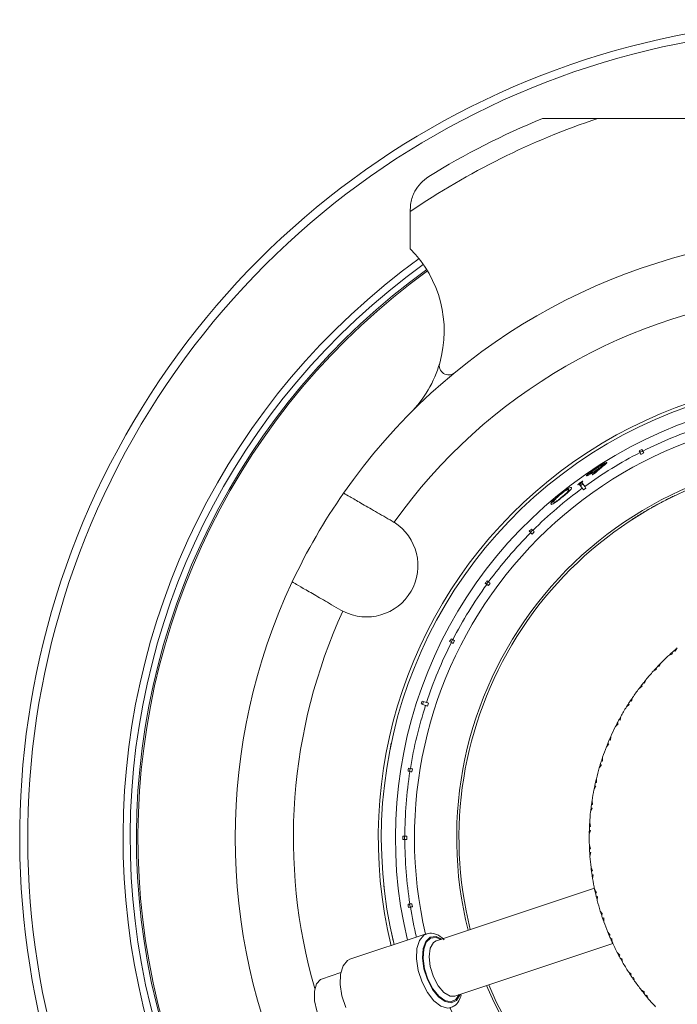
# Model space of a CAD drawing. Header units: inches. Extents: x -4.2 to 22.3, y -10.2 to 17.4.
# Tile 13 of 121: x 2.9 to 5, y -7.6 to -4.5. Entities that reach past the tile are written whole.
import ezdxf

# ---------------------------------------------------------------- set-up
doc = ezdxf.new("R2010")
doc.units = ezdxf.units.IN
doc.header["$MEASUREMENT"] = 0

msp = doc.modelspace()

# ---------------------------------------------------------------- linework, layer by layer
at = {"color": 7, "linetype": 'Continuous', "lineweight": 15}
for p, q in [((4.5598, -4.7988), (4.7376, -4.7988)), ((4.7376, -4.7988), (6.2818, -4.7988)), ((4.1347, -5.098), (4.1347, -5.0919)), ((4.1347, -5.2179), (4.1347, -5.098)), ((4.8703, -5.8673), (4.8731, -5.8729)), ((4.8814, -5.8672), (4.8725, -5.8717)), ((4.8849, -5.8741), (4.876, -5.8786)), ((4.882, -5.8683), (4.8792, -5.8628)), ((4.7581, -5.9119), (4.7572, -5.9106)), ((4.7364, -5.9278), (4.7357, -5.9269)), ((4.7466, -5.923), (4.7456, -5.9217)), ((4.6784, -5.9756), (4.6872, -5.9877)), ((4.6815, -5.9714), (4.6804, -5.9699)), ((4.6894, -5.9738), (4.6813, -5.9796)), ((4.6953, -5.9818), (4.6865, -5.9697)), ((4.6432, -5.999), (4.6421, -5.9974)), ((4.6991, -5.987), (4.691, -5.9929)), ((4.985, -6.0111), (4.9851, -6.0115)), ((4.5962, -6.0326), (4.5956, -6.0317)), ((4.6228, -6.0166), (4.6222, -6.0156)), ((4.9463, -6.0304), (4.9465, -6.0308)), ((4.8696, -6.074), (4.8698, -6.0744)), ((4.8722, -6.0724), (4.8724, -6.0727)), ((4.8738, -6.0719), (4.8736, -6.0716)), ((4.9032, -6.054), (4.8973, -6.0574)), ((4.9066, -6.0525), (4.9064, -6.0522)), ((4.9096, -6.0504), (4.9098, -6.0507)), ((4.0829, -6.0972), (4.0767, -6.0934)), ((4.8439, -6.0903), (4.8441, -6.0907)), ((4.8601, -6.08), (4.8603, -6.0803)), ((4.5171, -6.1258), (4.5216, -6.1302)), ((4.5277, -6.1222), (4.5207, -6.1293)), ((4.5286, -6.1231), (4.5242, -6.1187)), ((4.5332, -6.1277), (4.5261, -6.1348)), ((4.3752, -6.2932), (4.3802, -6.2969)), ((4.3851, -6.288), (4.3792, -6.2961)), ((4.3861, -6.2888), (4.3811, -6.2851)), ((4.3913, -6.2926), (4.3855, -6.3007)), ((3.9117, -6.3792), (3.918, -6.3827)), ((4.2612, -6.4808), (4.2667, -6.4836)), ((4.2702, -6.4741), (4.2656, -6.483)), ((4.2713, -6.4747), (4.2657, -6.4718)), ((4.277, -6.4776), (4.2725, -6.4865)), ((4.9656, -6.5248), (4.9768, -6.5195)), ((4.9746, -6.5167), (4.9768, -6.5195)), ((4.9835, -6.5088), (4.986, -6.5113)), ((4.9927, -6.5009), (4.986, -6.5113)), ((4.94, -6.5497), (4.9343, -6.5607)), ((4.9152, -6.576), (4.9259, -6.5697)), ((4.9234, -6.567), (4.9259, -6.5697)), ((4.9316, -6.5584), (4.9343, -6.5607)), ((4.8843, -6.6124), (4.8873, -6.6145)), ((4.892, -6.603), (4.8873, -6.6145)), ((4.8696, -6.6314), (4.8797, -6.6242)), ((4.877, -6.6218), (4.8797, -6.6242)), ((4.1869, -6.6763), (4.1727, -6.6716)), ((4.1774, -6.6732), (4.1744, -6.6827)), ((4.1931, -6.6782), (4.19, -6.6878)), ((4.8421, -6.6705), (4.8453, -6.6723)), ((4.8489, -6.6604), (4.8453, -6.6723)), ((4.1696, -6.6811), (4.1839, -6.6858)), ((4.8292, -6.6907), (4.8385, -6.6826)), ((4.8356, -6.6805), (4.8385, -6.6826)), ((4.8053, -6.7321), (4.8086, -6.7336)), ((4.8111, -6.7215), (4.8086, -6.7336)), ((4.7942, -6.7534), (4.8028, -6.7445)), ((4.7997, -6.7426), (4.8028, -6.7445)), ((4.7741, -6.7968), (4.7775, -6.7979)), ((4.779, -6.7857), (4.7775, -6.7979)), ((4.0686, -6.8317), (4.0737, -6.8066)), ((4.765, -6.819), (4.7728, -6.8093)), ((4.7695, -6.8077), (4.7728, -6.8093)), ((4.7489, -6.864), (4.7524, -6.8648)), ((4.7527, -6.8525), (4.7524, -6.8648)), ((4.1274, -6.8974), (4.1336, -6.8984)), ((4.1352, -6.8885), (4.129, -6.8876)), ((4.1339, -6.8883), (4.1324, -6.8982)), ((4.1415, -6.8895), (4.14, -6.8994)), ((4.7418, -6.8869), (4.7487, -6.8766)), ((4.7453, -6.8753), (4.7487, -6.8766)), ((4.7326, -6.9214), (4.7334, -6.9337)), ((4.7248, -6.9567), (4.7307, -6.9458)), ((4.7272, -6.9448), (4.7307, -6.9458)), ((4.7298, -6.9332), (4.7334, -6.9337)), ((4.7187, -6.9918), (4.7206, -7.004)), ((4.7141, -7.0277), (4.719, -7.0163)), ((4.7155, -7.0156), (4.719, -7.0163)), ((4.717, -7.0038), (4.7206, -7.004)), ((4.7098, -7.0993), (4.7137, -7.0875)), ((4.7101, -7.0872), (4.7137, -7.0875)), ((4.7105, -7.0753), (4.7141, -7.0752)), ((4.7112, -7.0632), (4.7141, -7.0752)), ((4.1172, -7.1063), (4.111, -7.1063)), ((4.111, -7.1163), (4.1172, -7.1163)), ((4.116, -7.1063), (4.116, -7.1163)), ((4.1237, -7.1063), (4.1237, -7.1163)), ((4.7101, -7.1349), (4.7141, -7.1467)), ((4.7105, -7.1471), (4.7141, -7.1467)), ((4.7111, -7.1589), (4.7147, -7.159)), ((4.7119, -7.1711), (4.7147, -7.159)), ((4.7154, -7.2065), (4.7205, -7.2178)), ((4.7169, -7.2186), (4.7205, -7.2178)), ((4.7186, -7.2303), (4.7222, -7.2301)), ((4.7205, -7.2423), (4.7222, -7.2301)), ((4.0527, -7.2908), (4.0498, -7.2653)), ((4.7263, -7.2736), (4.219, -7.4426)), ((4.7271, -7.2774), (4.7332, -7.2882)), ((4.7297, -7.2892), (4.7332, -7.2882)), ((4.7325, -7.3008), (4.736, -7.3002)), ((4.7354, -7.3125), (4.736, -7.3002)), ((4.1336, -7.3242), (4.1274, -7.3252)), ((4.129, -7.335), (4.1352, -7.3341)), ((4.1324, -7.3244), (4.1339, -7.3343)), ((4.14, -7.3232), (4.1415, -7.3331)), ((4.7452, -7.3468), (4.7522, -7.357)), ((4.7488, -7.3584), (4.7522, -7.357)), ((4.7526, -7.3697), (4.7561, -7.3688)), ((4.7566, -7.3811), (4.7561, -7.3688)), ((4.186, -7.4203), (3.9407, -7.502)), ((4.0795, -7.4421), (4.0739, -7.417)), ((4.7694, -7.4144), (4.7772, -7.424)), ((4.774, -7.4256), (4.7772, -7.424)), ((4.7788, -7.4365), (4.7822, -7.4353)), ((4.7838, -7.4476), (4.7822, -7.4353)), ((4.2175, -7.4431), (4.219, -7.4426)), ((4.278, -7.62), (4.7854, -7.451)), ((4.7995, -7.4796), (4.8082, -7.4884)), ((4.8052, -7.4903), (4.8082, -7.4884)), ((4.8109, -7.5007), (4.8142, -7.4992)), ((4.8169, -7.5113), (4.8142, -7.4992)), ((3.9114, -7.5447), (3.8496, -7.5653)), ((4.8354, -7.5417), (4.8448, -7.5497)), ((4.842, -7.5519), (4.8448, -7.5497)), ((4.8486, -7.5618), (4.8517, -7.56)), ((4.8555, -7.5718), (4.8517, -7.56)), ((4.8767, -7.6005), (4.8868, -7.6076)), ((4.8842, -7.61), (4.8868, -7.6076)), ((4.8917, -7.6192), (4.8946, -7.6172)), ((4.8994, -7.6286), (4.8946, -7.6172))]:
    msp.add_line(p, q, dxfattribs=at)
at = {"color": 8, "linetype": 'Continuous', "lineweight": 15, "flags": 128}
for points in [[(4.1724, -7.5752), (4.1603, -7.538), (4.1546, -7.5009), (4.1559, -7.4675), (4.164, -7.4411), (4.1781, -7.4243), (4.185, -7.4207)], [(4.1898, -7.5673), (4.1787, -7.5325), (4.1739, -7.498), (4.1759, -7.4675), (4.1846, -7.4443), (4.1989, -7.431), (4.2174, -7.4289), (4.2358, -7.4369)], [(4.1913, -7.5663), (4.1805, -7.5326), (4.1759, -7.4991), (4.1778, -7.4696), (4.1862, -7.4472), (4.2001, -7.4343), (4.218, -7.4323), (4.2326, -7.438)], [(4.2088, -7.5584), (4.1986, -7.5256), (4.1952, -7.4935), (4.199, -7.4666), (4.2095, -7.4484), (4.2175, -7.4431)], [(4.278, -7.62), (4.2626, -7.6201), (4.243, -7.6091), (4.2243, -7.5875), (4.2088, -7.5584)], [(4.2645, -7.6577), (4.2542, -7.6592), (4.2326, -7.653), (4.2104, -7.6356), (4.1896, -7.6088), (4.1724, -7.5752)], [(4.2949, -7.6144), (4.2945, -7.6154), (4.2829, -7.6339), (4.2663, -7.6417), (4.2465, -7.6379), (4.2256, -7.623), (4.206, -7.5986), (4.1898, -7.5673)], [(4.2917, -7.6154), (4.2814, -7.6308), (4.2653, -7.6383), (4.2462, -7.6347), (4.226, -7.6202), (4.207, -7.5966), (4.1913, -7.5663)]]:
    msp.add_lwpolyline(points, dxfattribs=at)
at = {"color": 7, "linetype": 'Continuous', "lineweight": 15, "flags": 128}
for points in [[(3.9271, -7.6568), (3.915, -7.6196), (3.9093, -7.5825), (3.9106, -7.5492), (3.9187, -7.5228), (3.9328, -7.506), (3.9407, -7.502)], [(3.8853, -7.7402), (3.8657, -7.7245), (3.8479, -7.6993), (3.8344, -7.6681), (3.8269, -7.635), (3.8264, -7.6044), (3.8331, -7.5807), (3.846, -7.5668), (3.8496, -7.5653)]]:
    msp.add_lwpolyline(points, dxfattribs=at)
at = {"color": 7, "linetype": 'Continuous', "lineweight": 15}
for centre, radius, start, end in [((5.5097, -7.1113), 2.63, 303.3735, 224.0523), ((5.5097, -7.1113), 2.438, 108.4639, 124.332), ((5.5097, -7.1113), 2.5, 112.3316, 121.7569), ((5.5097, -7.1113), 1.9375, 94.8853, 145.1147), ((3.8686, -5.4821), 0.375, 344.0599, 44.7913), ((5.5097, -7.1113), 2.275, 125.8779, 237.0361), ((5.5097, -7.1113), 2.255, 125.9008, 236.992), ((5.5097, -7.1113), 2.25, 125.9109, 236.9808), ((5.5097, -7.1113), 1.7505, 95.4034, 144.5966), ((3.8686, -5.4821), 0.375, 315.2087, 344.0599), ((4.258, -5.5933), 0.03, 164.0599, 309.5082), ((5.5097, -7.1113), 1.478, 0, 193.5877), ((5.5097, -7.1113), 1.468, 270, 193.5325), ((5.5097, -7.1113), 1.4228, 270, 193.377), ((5.5097, -7.1113), 1.3925, 108.2057, 116.7943), ((5.5097, -7.1113), 1.226, 90, 194.0433), ((5.5097, -7.1113), 1.226, 202.791, 90), ((5.5097, -7.1113), 1.3925, 117.2057, 125.7943), ((5.5097, -7.1113), 1.2185, 101.821, 194.0163), ((5.5097, -7.1113), 1.2185, 202.818, 101.821), ((5.5097, -7.1113), 1.9375, 145.1147, 154.8853), ((5.5097, -7.1113), 1.3925, 126.2057, 134.7943), ((5.5097, -7.1113), 1.2189, 121.6791, 122.2066), ((3.9942, -6.2363), 0.165, 242.5283, 57.4717), ((5.5097, -7.1113), 1.2189, 122.2066, 123.1109), ((5.5097, -7.1113), 1.3925, 135.2057, 143.7943), ((5.5097, -7.1113), 1.9375, 154.8853, 205.1147), ((5.5097, -7.1113), 1.3925, 144.2057, 152.7943), ((5.5097, -7.1113), 1.3925, 153.2057, 161.7943), ((5.5097, -7.1113), 0.8, 131.9858, 132.6817), ((5.5097, -7.1113), 0.8, 131.1342, 131.9858), ((5.5097, -7.1113), 0.8, 130.4383, 131.1342), ((5.5097, -7.1113), 0.8, 135.5812, 136.2771), ((5.5097, -7.1113), 0.8, 132.855, 135.4079), ((5.5097, -7.1113), 0.8, 137.9978, 140.5508), ((5.5097, -7.1113), 0.8, 137.1286, 137.8246), ((5.5097, -7.1113), 0.8, 136.2771, 137.1286), ((5.5097, -7.1113), 0.8, 141.4199, 142.2715), ((5.5097, -7.1113), 0.8, 140.724, 141.4199), ((5.5097, -7.1113), 0.8, 143.1407, 145.6936), ((5.5097, -7.1113), 0.8, 142.2715, 142.9674), ((5.5097, -7.1113), 0.8, 146.5628, 147.4144), ((5.5097, -7.1113), 0.8, 145.8669, 146.5628), ((5.5097, -7.1113), 1.3925, 162.2057, 170.7943), ((5.5097, -7.1113), 0.8, 148.2835, 150.8365), ((5.5097, -7.1113), 0.8, 147.4144, 148.1103), ((5.5097, -7.1113), 0.8, 151.7057, 152.5572), ((5.5097, -7.1113), 0.8, 151.0097, 151.7057), ((5.5097, -7.1113), 0.8, 153.4264, 155.9793), ((5.5097, -7.1113), 0.8, 152.5572, 153.2531), ((5.5097, -7.1113), 0.8, 156.8485, 157.7001), ((5.5097, -7.1113), 0.8, 156.1526, 156.8485), ((5.5097, -7.1113), 0.8, 158.5693, 161.1222), ((5.5097, -7.1113), 0.8, 157.7001, 158.396), ((5.5097, -7.1113), 0.8, 161.9914, 162.8429), ((5.5097, -7.1113), 0.8, 161.2954, 161.9914), ((5.5097, -7.1113), 1.3925, 171.2057, 179.7943), ((5.5097, -7.1113), 0.8, 163.7121, 166.265), ((5.5097, -7.1113), 0.8, 162.8429, 163.5389), ((5.5097, -7.1113), 0.8, 166.4383, 167.1342), ((5.5097, -7.1113), 0.8, 168.855, 171.4079), ((5.5097, -7.1113), 0.8, 167.9858, 168.6817), ((5.5097, -7.1113), 0.8, 167.1342, 167.9858), ((5.5097, -7.1113), 0.8, 171.5812, 172.2771), ((5.5097, -7.1113), 0.8, 173.1286, 173.8246), ((5.5097, -7.1113), 0.8, 172.2771, 173.1286), ((5.5097, -7.1113), 0.8, 173.9978, 176.5508), ((5.5097, -7.1113), 0.8, 178.2715, 178.9674), ((5.5097, -7.1113), 0.8, 177.4199, 178.2715), ((5.5097, -7.1113), 0.8, 176.724, 177.4199), ((5.5097, -7.1113), 1.3925, 180.2057, 188.7943), ((5.5097, -7.1113), 1.478, 203.1108, 0), ((5.5097, -7.1113), 0.8, 179.1407, 181.6936), ((5.5097, -7.1113), 0.8, 181.8669, 182.5628), ((5.5097, -7.1113), 0.8, 182.5628, 183.4144), ((5.5097, -7.1113), 0.8, 183.4144, 184.1103), ((5.5097, -7.1113), 0.8, 184.2835, 186.8365), ((5.5097, -7.1113), 0.8, 187.0097, 187.7057), ((5.5097, -7.1113), 0.8, 187.7057, 188.5572), ((5.5097, -7.1113), 0.8, 188.5572, 189.2531), ((5.5097, -7.1113), 0.8, 189.4264, 191.9793), ((5.5097, -7.1113), 0.8, 191.7461, 192.8485), ((5.5097, -7.1113), 0.8, 192.8485, 193.7001), ((5.5097, -7.1113), 0.8, 193.7001, 194.5693), ((5.5097, -7.1113), 0.8, 194.5693, 197.1222), ((5.5097, -7.1113), 0.8, 197.1222, 197.9914), ((5.5097, -7.1113), 0.8, 197.9914, 198.8429), ((5.5097, -7.1113), 0.8, 198.8429, 199.6976), ((5.5097, -7.1113), 0.8, 199.7121, 202.265), ((5.5097, -7.1113), 0.8, 202.2796, 203.1342), ((5.5097, -7.1113), 0.8, 203.1342, 203.9858), ((5.5097, -7.1113), 0.8, 203.9858, 205.0882), ((5.5097, -7.1113), 0.8, 204.855, 207.4079), ((5.5097, -7.1113), 0.8, 207.5812, 208.2771), ((5.5097, -7.1113), 0.8, 208.2771, 209.1286), ((5.5097, -7.1113), 0.8, 209.1286, 209.8246), ((5.5097, -7.1113), 0.8, 209.9978, 212.5508), ((5.5097, -7.1113), 0.8, 212.724, 213.4199), ((5.5097, -7.1113), 0.8, 213.4199, 214.2715), ((5.5097, -7.1113), 0.8, 214.2715, 214.9674), ((5.5097, -7.1113), 0.8, 215.1407, 217.6936), ((5.5097, -7.1113), 0.8, 217.8669, 218.5628), ((5.5097, -7.1113), 0.8, 218.5628, 219.4144), ((5.5097, -7.1113), 0.8, 219.4144, 220.1103), ((5.5097, -7.1113), 0.8, 220.2835, 222.8365)]:
    msp.add_arc(centre, radius, start, end, dxfattribs=at)
at = {"color": 8, "linetype": 'Continuous', "lineweight": 15}
for radius, start, end in [(2.6042, 303.5207, 223.891), (2.298, 125.8849, 237.086), (1.3616, 90, 193.1497), (1.3616, 203.6329, 90), (1.7505, 155.4034, 196.0856), (1.3925, 189.2057, 193.2669)]:
    msp.add_arc((5.5097, -7.1113), radius, start, end, dxfattribs=at)
at = {"color": 7, "linetype": 'Continuous', "lineweight": 15}
for centre, major_axis, ratio, start_param, end_param in [((5.5146, -7.1209), (-0.6399, 1.2559), 0.999971, 6.279638, 6.286733), ((5.6654, -7.0118), (1.2102, 0.7737), 0.991687, 1.693028, 1.719903), ((5.6655, -7.0117), (1.2117, 0.7745), 0.991695, 1.701918, 1.726174), ((5.4455, -7.1714), (1.0423, 0.9768), 0.998103, 1.346414, 1.35272), ((5.5161, -7.1201), (-0.8336, 1.1474), 0.999971, 6.27966, 6.286711), ((5.5173, -7.1189), (0.9967, -0.9967), 0.999971, 3.138045, 3.14514), ((5.5184, -7.1176), (1.1403, -0.8285), 0.999971, 3.138045, 3.14514), ((5.5193, -7.1162), (1.2559, -0.6399), 0.999971, 3.138045, 3.14514), ((5.52, -7.1147), (1.3489, -0.4383), 0.999971, 3.138067, 3.145118), ((5.5204, -7.113), (1.3922, -0.2205), 0.999971, 3.138045, 3.14514), ((5.5205, -7.1113), (1.4095, 0), 0.999971, 3.138045, 3.14514), ((5.5204, -7.1096), (1.3922, 0.2205), 0.999971, 3.138045, 3.14514)]:
    msp.add_ellipse(centre, major_axis=major_axis, ratio=ratio, start_param=start_param, end_param=end_param, dxfattribs=at)
for points, knots in [([(4.1939, -4.9856), (4.1848, -4.9923), (4.1666, -5.0057), (4.1463, -5.0357), (4.136, -5.0652), (4.1351, -5.0846), (4.1347, -5.0919)], [0, 0, 0, 0, 0.23821, 0.475407, 0.80299, 1, 1, 1, 1]), ([(4.8731, -5.8729), (4.8734, -5.8734), (4.8738, -5.8743), (4.8754, -5.8774), (4.876, -5.8786)], [0, 0, 0, 0, 0.585345, 1, 1, 1, 1]), ([(4.8849, -5.8741), (4.8842, -5.8726), (4.8827, -5.8696), (4.8822, -5.8688), (4.882, -5.8683)], [0, 0, 0, 0, 0.496854, 1, 1, 1, 1]), ([(4.732, -5.9228), (4.7361, -5.9201), (4.7444, -5.9149), (4.7551, -5.9089), (4.7625, -5.9054), (4.766, -5.9043), (4.7666, -5.9046), (4.7667, -5.9047)], [0, 0, 0, 0, 0.239827, 0.481748, 0.693206, 0.899478, 1, 1, 1, 1]), ([(4.7572, -5.9106), (4.7568, -5.9105), (4.7561, -5.9104), (4.7517, -5.9124), (4.7455, -5.9157), (4.7384, -5.9199), (4.734, -5.9228), (4.7322, -5.924)], [0, 0, 0, 0, 0.192598, 0.386363, 0.6156, 0.847581, 1, 1, 1, 1]), ([(4.7357, -5.9269), (4.7391, -5.9246), (4.7449, -5.9208), (4.7515, -5.916), (4.7557, -5.9127), (4.7573, -5.911), (4.7572, -5.9107), (4.7572, -5.9106)], [0, 0, 0, 0, 0.295313, 0.499596, 0.703505, 0.912396, 1, 1, 1, 1]), ([(4.7465, -5.9229), (4.7465, -5.9228), (4.7496, -5.9205), (4.7538, -5.9169), (4.7579, -5.9131), (4.7581, -5.9123), (4.7581, -5.9119)], [0, 0, 0, 0, 0.006393, 0.3919952, 0.696006, 1, 1, 1, 1]), ([(4.7667, -5.9047), (4.7663, -5.9056), (4.7656, -5.907), (4.7607, -5.9113), (4.7578, -5.9137), (4.7564, -5.9149)], [0, 0, 0, 0, 0.480037, 0.73855, 1, 1, 1, 1]), ([(4.758, -5.9093), (4.7583, -5.9092), (4.7616, -5.9071), (4.7646, -5.9056), (4.7657, -5.9056), (4.7661, -5.9056)], [0, 0, 0, 0, 0.058864, 0.67344, 1, 1, 1, 1]), ([(4.701, -5.9477), (4.7011, -5.9472), (4.7013, -5.946), (4.7069, -5.9409), (4.7152, -5.9344), (4.7238, -5.9282), (4.7298, -5.9243), (4.732, -5.9228)], [0, 0, 0, 0, 0.226797, 0.455848, 0.652562, 0.867451, 1, 1, 1, 1]), ([(4.7346, -5.9289), (4.7307, -5.9315), (4.7227, -5.9366), (4.7125, -5.9428), (4.7049, -5.9469), (4.7016, -5.9481), (4.7011, -5.9478), (4.701, -5.9477)], [0, 0, 0, 0, 0.237338, 0.476759, 0.6899463, 0.9060311, 1, 1, 1, 1]), ([(4.7322, -5.924), (4.7286, -5.9264), (4.7222, -5.9307), (4.7151, -5.9361), (4.7109, -5.9398), (4.7101, -5.941), (4.7102, -5.9413), (4.7102, -5.9413)], [0, 0, 0, 0, 0.313539, 0.544549, 0.775772, 0.974978, 1, 1, 1, 1]), ([(4.7102, -5.9413), (4.7105, -5.9414), (4.7112, -5.9415), (4.7153, -5.9394), (4.7214, -5.9359), (4.7286, -5.9315), (4.7335, -5.9283), (4.7357, -5.9269)], [0, 0, 0, 0, 0.18022, 0.361621, 0.589366, 0.815567, 1, 1, 1, 1]), ([(4.7456, -5.9217), (4.7438, -5.9229), (4.7411, -5.9247), (4.7374, -5.9271), (4.7355, -5.9283), (4.7346, -5.9289)], [0, 0, 0, 0, 0.4989565, 0.7493447, 1, 1, 1, 1]), ([(4.6726, -5.9768), (4.6726, -5.9766), (4.6727, -5.9762), (4.6746, -5.9745), (4.6769, -5.9725), (4.679, -5.9709), (4.6802, -5.9701), (4.6804, -5.9699)], [0, 0, 0, 0, 0.263862, 0.511656, 0.733122, 0.948033, 1, 1, 1, 1]), ([(4.6815, -5.9714), (4.6804, -5.9721), (4.6783, -5.9737), (4.6756, -5.9754), (4.6736, -5.9765), (4.6728, -5.9769), (4.6726, -5.9768), (4.6726, -5.9768)], [0, 0, 0, 0, 0.2413989, 0.4857498, 0.6948723, 0.8920885, 1, 1, 1, 1]), ([(4.6804, -5.9699), (4.6815, -5.9691), (4.6837, -5.9676), (4.6865, -5.9658), (4.6885, -5.9647), (4.6892, -5.9645), (4.6894, -5.9645), (4.6894, -5.9645)], [0, 0, 0, 0, 0.2437463, 0.4906928, 0.7011257, 0.9228785, 1, 1, 1, 1]), ([(4.6894, -5.9645), (4.6894, -5.9647), (4.6893, -5.9651), (4.6876, -5.9666), (4.6854, -5.9685), (4.6832, -5.9701), (4.6819, -5.9711), (4.6815, -5.9714)], [0, 0, 0, 0, 0.2402601, 0.4832043, 0.700194, 0.9154812, 1, 1, 1, 1]), ([(4.6991, -5.987), (4.6981, -5.9857), (4.6961, -5.983), (4.6956, -5.9822), (4.6953, -5.9818)], [0, 0, 0, 0, 0.496778, 1, 1, 1, 1]), ([(4.0767, -6.0934), (4.0584, -6.0829), (4.0219, -6.0618), (3.9742, -6.0343), (3.9391, -6.014), (3.9224, -6.0043), (3.9209, -6.0035), (3.9204, -6.0032)], [0, 0, 0, 0, 0.2211922, 0.442436, 0.6631401, 0.8829908, 1, 1, 1, 1]), ([(4.587, -6.039), (4.5866, -6.0379), (4.586, -6.0363), (4.5927, -6.0283), (4.6002, -6.021), (4.6082, -6.0138), (4.6137, -6.0093), (4.6158, -6.0075)], [0, 0, 0, 0, 0.421422, 0.607743, 0.75665, 0.905696, 1, 1, 1, 1]), ([(4.6168, -6.0082), (4.6143, -6.0102), (4.6093, -6.0144), (4.6031, -6.0201), (4.5981, -6.0253), (4.5947, -6.0299), (4.5952, -6.031), (4.5956, -6.0317)], [0, 0, 0, 0, 0.1406824, 0.2820176, 0.4233897, 0.6315796, 1, 1, 1, 1]), ([(4.6158, -6.0075), (4.6193, -6.0048), (4.6262, -5.9993), (4.6355, -5.9927), (4.6438, -5.9876), (4.6511, -5.9841), (4.6524, -5.985), (4.6531, -5.9855)], [0, 0, 0, 0, 0.149598, 0.299876, 0.440818, 0.660676, 1, 1, 1, 1]), ([(4.6442, -5.9923), (4.6438, -5.992), (4.643, -5.9914), (4.6392, -5.9927), (4.6334, -5.9959), (4.6263, -6.0008), (4.6203, -6.0053), (4.6173, -6.0078), (4.6168, -6.0082)], [0, 0, 0, 0, 0.252942, 0.507452, 0.666681, 0.827449, 0.971153, 1, 1, 1, 1]), ([(4.6222, -6.0156), (4.625, -6.0133), (4.6303, -6.0089), (4.6366, -6.0033), (4.6403, -5.9996), (4.6416, -5.9981), (4.6421, -5.9974)], [0, 0, 0, 0, 0.300701, 0.5605535, 0.8200359, 1, 1, 1, 1]), ([(4.6531, -5.9855), (4.6534, -5.9865), (4.6538, -5.988), (4.6477, -5.9948), (4.6403, -6.0019), (4.6311, -6.0098), (4.625, -6.0148), (4.6225, -6.0168)], [0, 0, 0, 0, 0.381244, 0.555512, 0.731161, 0.891598, 1, 1, 1, 1]), ([(4.6421, -5.9974), (4.6426, -5.9968), (4.6436, -5.9954), (4.6446, -5.9935), (4.6444, -5.9928), (4.6442, -5.9923)], [0, 0, 0, 0, 0.250494, 0.501064, 1, 1, 1, 1]), ([(4.6872, -5.9877), (4.6876, -5.9882), (4.6882, -5.989), (4.6902, -5.9918), (4.691, -5.9929)], [0, 0, 0, 0, 0.585345, 1, 1, 1, 1]), ([(4.985, -6.0111), (4.9848, -6.0112), (4.9844, -6.0114), (4.9797, -6.0136), (4.9726, -6.0171), (4.9651, -6.0208), (4.9561, -6.0253), (4.9496, -6.0287), (4.9463, -6.0304)], [0, 0, 0, 0, 0.250469, 0.500058, 0.625158, 0.750121, 0.875057, 1, 1, 1, 1]), ([(4.5872, -6.0392), (4.5869, -6.0378), (4.5865, -6.0361), (4.5941, -6.0286), (4.5976, -6.0256), (4.599, -6.0244)], [0, 0, 0, 0, 0.708033, 0.886183, 1, 1, 1, 1]), ([(4.6225, -6.0168), (4.6192, -6.0194), (4.6126, -6.0248), (4.6037, -6.0314), (4.5959, -6.0367), (4.5889, -6.0404), (4.5878, -6.0396), (4.587, -6.039)], [0, 0, 0, 0, 0.145314, 0.291399, 0.430589, 0.64071, 1, 1, 1, 1]), ([(4.5956, -6.0317), (4.5963, -6.0324), (4.5973, -6.0333), (4.6055, -6.0283), (4.6127, -6.0231), (4.6187, -6.0184), (4.6217, -6.016), (4.6222, -6.0156)], [0, 0, 0, 0, 0.492978, 0.660482, 0.829457, 0.975094, 1, 1, 1, 1]), ([(4.5962, -6.0326), (4.5963, -6.0338), (4.5965, -6.0352), (4.6039, -6.031), (4.6051, -6.0303)], [0, 0, 0, 0, 0.848756, 1, 1, 1, 1]), ([(4.9463, -6.0304), (4.9431, -6.0321), (4.9366, -6.0355), (4.9279, -6.0402), (4.9208, -6.0441), (4.914, -6.0479), (4.9101, -6.0501), (4.9098, -6.0503), (4.9096, -6.0504)], [0, 0, 0, 0, 0.124579, 0.250341, 0.374068, 0.498472, 0.74918, 1, 1, 1, 1]), ([(4.9064, -6.0522), (4.9023, -6.0546), (4.896, -6.0581), (4.8887, -6.0625), (4.8823, -6.0663), (4.8761, -6.07), (4.8744, -6.0711), (4.8736, -6.0716)], [0, 0, 0, 0, 0.249705, 0.375007, 0.500311, 0.74998, 1, 1, 1, 1]), ([(4.5216, -6.1302), (4.522, -6.1306), (4.5227, -6.1314), (4.5251, -6.1338), (4.5261, -6.1348)], [0, 0, 0, 0, 0.585345, 1, 1, 1, 1]), ([(4.5332, -6.1277), (4.532, -6.1265), (4.5296, -6.1242), (4.529, -6.1235), (4.5286, -6.1231)], [0, 0, 0, 0, 0.496659, 1, 1, 1, 1]), ([(3.7554, -6.289), (3.7572, -6.29), (3.7607, -6.2921), (3.7886, -6.3081), (3.8296, -6.3318), (3.8734, -6.3571), (3.9016, -6.3734), (3.9117, -6.3792)], [0, 0, 0, 0, 0.219054, 0.438123, 0.65753, 0.877706, 1, 1, 1, 1]), ([(4.3802, -6.2969), (4.3807, -6.2972), (4.3816, -6.2978), (4.3843, -6.2998), (4.3855, -6.3007)], [0, 0, 0, 0, 0.585345, 1, 1, 1, 1]), ([(4.3913, -6.2926), (4.39, -6.2916), (4.3873, -6.2896), (4.3865, -6.2891), (4.3861, -6.2888)], [0, 0, 0, 0, 0.496778, 1, 1, 1, 1]), ([(4.2667, -6.4836), (4.2673, -6.4839), (4.2682, -6.4843), (4.2712, -6.4859), (4.2725, -6.4865)], [0, 0, 0, 0, 0.585345, 1, 1, 1, 1]), ([(4.277, -6.4776), (4.2755, -6.4769), (4.2726, -6.4753), (4.2717, -6.4749), (4.2713, -6.4747)], [0, 0, 0, 0, 0.496854, 1, 1, 1, 1]), ([(4.1931, -6.6782), (4.1915, -6.6777), (4.1883, -6.6767), (4.1874, -6.6764), (4.1869, -6.6763)], [0, 0, 0, 0, 0.4969015, 1, 1, 1, 1]), ([(4.1839, -6.6858), (4.1844, -6.686), (4.1854, -6.6863), (4.1886, -6.6873), (4.19, -6.6878)], [0, 0, 0, 0, 0.585345, 1, 1, 1, 1]), ([(4.1336, -6.8984), (4.1342, -6.8985), (4.1352, -6.8987), (4.1386, -6.8992), (4.14, -6.8994)], [0, 0, 0, 0, 0.585345, 1, 1, 1, 1]), ([(4.1415, -6.8895), (4.1399, -6.8893), (4.1366, -6.8888), (4.1356, -6.8886), (4.1352, -6.8885)], [0, 0, 0, 0, 0.496928, 1, 1, 1, 1]), ([(4.1237, -7.1063), (4.1236, -7.1063), (4.1213, -7.1063), (4.1185, -7.1063), (4.1176, -7.1063), (4.1172, -7.1063)], [0, 0, 0, 0, 0.032685, 0.618346, 1, 1, 1, 1]), ([(4.1172, -7.1163), (4.1173, -7.1163), (4.1176, -7.1163), (4.1191, -7.1163), (4.1221, -7.1163), (4.1236, -7.1163), (4.1237, -7.1163)], [0, 0, 0, 0, 0.015192, 0.600801, 0.967318, 1, 1, 1, 1]), ([(4.14, -7.3232), (4.1383, -7.3234), (4.135, -7.324), (4.1341, -7.3241), (4.1336, -7.3242)], [0, 0, 0, 0, 0.496928, 1, 1, 1, 1]), ([(4.1352, -7.3341), (4.1358, -7.334), (4.1368, -7.3338), (4.1401, -7.3333), (4.1415, -7.3331)], [0, 0, 0, 0, 0.585345, 1, 1, 1, 1]), ([(4.2433, -7.4389), (4.2412, -7.4367), (4.2318, -7.4269), (4.2148, -7.4197), (4.196, -7.4163), (4.1876, -7.4208), (4.1851, -7.4221)], [0, 0, 0, 0, 0.118986, 0.526891, 0.863014, 1, 1, 1, 1]), ([(4.264, -7.6564), (4.2684, -7.6551), (4.2794, -7.6518), (4.2915, -7.6371), (4.2961, -7.6228), (4.2983, -7.616)], [0, 0, 0, 0, 0.258268, 0.648754, 1, 1, 1, 1])]:
    msp.add_open_spline(points, degree=3, knots=knots, dxfattribs=at)

doc.saveas('drawing.dxf')
